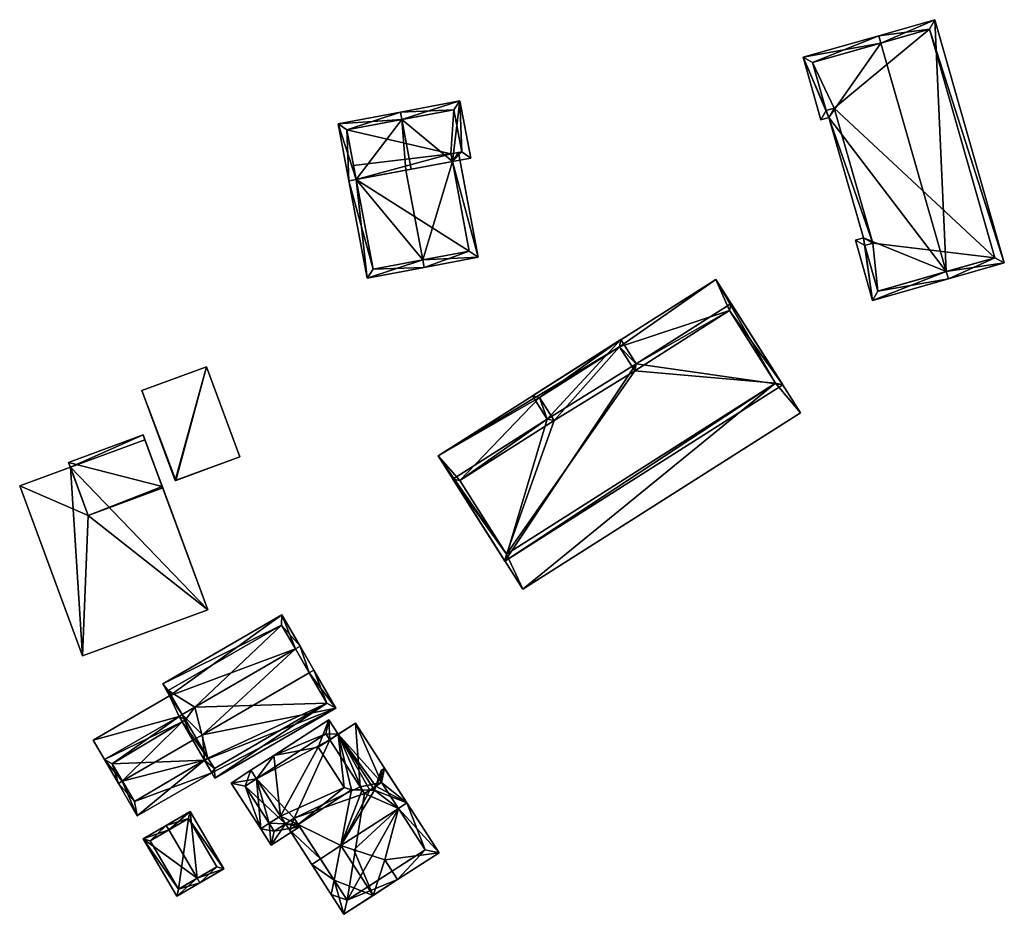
# Model space of a CAD drawing. Header units: inches. Extents: x 2685601 to 2690022, y 1235992 to 1239010.
# Tile 55 of 256: x 2686402 to 2686499, y 1236219 to 1236307. Entities that reach past the tile are written whole.
import ezdxf

# ---------------------------------------------------------------- set-up
doc = ezdxf.new("R2010")
doc.units = ezdxf.units.IN
doc.header["$MEASUREMENT"] = 0
doc.layers.add('Flugdach', color=10, linetype='Continuous')
doc.layers.add('Gebaeude Einzelhaus', color=10, linetype='Continuous')

msp = doc.modelspace()

# ---------------------------------------------------------------- meshes
at = {"layer": 'Flugdach'}
mesh = msp.add_polyface(dxfattribs=at)
corners = [(2686417.36, 1236261.879, 445.704), (2686420.376, 1236273.039, 445.704), (2686414.043, 1236270.7, 445.704), (2686423.641, 1236264.199, 445.704), (2686417.308, 1236261.86, 445.704), (2686414.043, 1236270.7, 445.604), (2686420.376, 1236273.039, 445.604), (2686417.308, 1236261.86, 445.604), (2686423.641, 1236264.199, 445.604)]
mesh.append_faces([[corners[k] for k in face] for face in [(0, 2, 4), (3, 1, 0), (0, 1, 2)]], dxfattribs={"color": 13})
mesh.append_faces([[corners[k] for k in face] for face in [(6, 7, 5), (8, 7, 6), (1, 3, 6), (6, 3, 8), (8, 0, 7), (3, 0, 8), (0, 4, 7), (4, 2, 7), (7, 2, 5), (2, 1, 5), (5, 1, 6)]], dxfattribs={"color": 41})
at = {"layer": 'Gebaeude Einzelhaus'}
mesh = msp.add_polyface(dxfattribs=at)
corners = [(2686481.488, 1236297.519, 441.205), (2686478.946, 1236303.434, 440.915), (2686480.7, 1236297.294, 440.915), (2686486.586, 1236304.837, 443.654), (2686486.38, 1236305.559, 443.654), (2686493.004, 1236282.385, 443.653), (2686484.866, 1236285.699, 441.205), (2686485.775, 1236279.539, 440.915), (2686484.079, 1236285.474, 440.915), (2686493.21, 1236281.664, 443.653), (2686498.705, 1236283.234, 440.666), (2686491.875, 1236307.129, 440.666), (2686481.215, 1236298.221, 441.18), (2686485.794, 1236285.184, 441.471), (2686482.003, 1236298.446, 441.471), (2686485.006, 1236284.959, 441.181), (2686486.29, 1236280.466, 441.181), (2686497.778, 1236283.749, 441.058), (2686491.36, 1236306.201, 441.058), (2686479.874, 1236302.919, 441.181), (2686491.36, 1236306.201, 431.32), (2686479.874, 1236302.919, 431.32), (2686481.215, 1236298.221, 431.32), (2686482.003, 1236298.446, 431.32), (2686485.794, 1236285.184, 431.32), (2686485.006, 1236284.959, 431.32), (2686486.29, 1236280.466, 431.32), (2686497.778, 1236283.749, 431.32)]
mesh.append_faces([[corners[k] for k in face] for face in [(19, 12, 1), (3, 19, 4), (18, 3, 4), (4, 19, 1), (11, 18, 4), (10, 17, 18), (10, 18, 11), (5, 17, 9), (16, 5, 9), (9, 17, 10), (15, 16, 7), (7, 16, 9), (8, 15, 7), (13, 15, 6), (6, 15, 8), (14, 13, 0), (12, 14, 0), (0, 13, 6), (1, 12, 2), (2, 12, 0), (5, 11, 3), (3, 11, 4), (9, 10, 5), (5, 10, 11), (5, 7, 9), (5, 6, 7), (7, 6, 8), (3, 0, 5), (5, 0, 6), (4, 1, 3), (3, 1, 0), (0, 1, 2)]], dxfattribs={"color": 13})
mesh.append_faces([[corners[k] for k in face] for face in [(24, 27, 26), (24, 26, 25), (23, 27, 24), (21, 23, 22), (20, 27, 23), (20, 23, 21), (17, 27, 20), (17, 20, 18), (26, 27, 5), (5, 27, 17), (16, 26, 5), (25, 26, 16), (15, 25, 16), (24, 25, 15), (13, 24, 15), (23, 24, 14), (14, 24, 13), (22, 23, 12), (12, 23, 14), (21, 22, 12), (19, 21, 12), (20, 21, 3), (3, 21, 19), (18, 20, 3)]], dxfattribs={"color": 41})
mesh = msp.add_polyface(dxfattribs=at)
corners = [(2686439.945, 1236292.344, 451.903), (2686440.484, 1236292.445, 452.136), (2686439.569, 1236297.311, 452.136), (2686433.293, 1236296.894, 449.481), (2686439.43, 1236298.049, 452.136), (2686435.084, 1236291.429, 449.8), (2686434.346, 1236291.29, 449.481), (2686444.52, 1236293.203, 450.071), (2686446.319, 1236293.541, 449.15), (2686445.265, 1236299.145, 449.15), (2686434.169, 1236296.295, 449.8), (2686444.381, 1236293.94, 450.071), (2686445.443, 1236294.14, 449.527), (2686444.666, 1236298.27, 449.527), (2686444.52, 1236293.203, 449.627), (2686447.051, 1236283.79, 449.26), (2686445.118, 1236294.079, 449.26), (2686441.603, 1236283.529, 451.903), (2686441.741, 1236282.793, 451.903), (2686444.381, 1236293.94, 449.627), (2686436.143, 1236281.739, 449.481), (2686446.176, 1236284.389, 449.627), (2686436.741, 1236282.615, 449.8), (2686444.52, 1236293.203, 437.356), (2686444.381, 1236293.94, 437.356), (2686445.443, 1236294.14, 437.356), (2686444.666, 1236298.27, 437.356), (2686434.169, 1236296.295, 437.356), (2686434.822, 1236292.82, 437.356), (2686435.084, 1236291.429, 437.356), (2686436.741, 1236282.615, 437.356), (2686446.176, 1236284.389, 437.356)]
mesh.append_faces([[corners[k] for k in face] for face in [(20, 22, 18), (18, 22, 17), (20, 6, 22), (22, 6, 5), (15, 14, 16), (16, 14, 19), (15, 21, 14), (15, 18, 21), (21, 18, 17), (20, 5, 6), (20, 17, 5), (5, 17, 0), (20, 18, 17), (17, 14, 0), (14, 16, 19), (18, 15, 17), (17, 15, 14), (14, 15, 16), (9, 13, 4), (4, 13, 2), (7, 12, 8), (8, 12, 9), (9, 12, 13), (7, 11, 12), (10, 4, 2), (10, 3, 4), (10, 6, 3), (10, 5, 6), (7, 2, 1), (7, 9, 2), (2, 9, 4), (7, 8, 9), (5, 3, 6), (0, 2, 5), (5, 2, 3), (3, 2, 4), (0, 1, 2)]], dxfattribs={"color": 13})
mesh.append_faces([[corners[k] for k in face] for face in [(29, 31, 30), (29, 23, 31), (21, 31, 14), (14, 31, 23), (21, 30, 31), (17, 22, 21), (21, 22, 30), (5, 30, 22), (5, 29, 30), (25, 24, 26), (26, 24, 27), (27, 24, 28), (28, 24, 29), (29, 24, 23), (7, 1, 14), (14, 1, 0), (28, 10, 27), (28, 5, 10), (28, 29, 5), (2, 13, 10), (10, 13, 27), (27, 13, 26), (13, 12, 26), (26, 12, 25), (19, 12, 11), (19, 24, 12), (12, 24, 25), (14, 11, 7), (14, 19, 11), (14, 23, 19), (19, 23, 24)]], dxfattribs={"color": 41})
mesh = msp.add_polyface(dxfattribs=at)
corners = [(2686476.255, 1236271.428, 447.408), (2686478.693, 1236268.521, 447.408), (2686470.379, 1236281.615, 447.408), (2686451.419, 1236251.205, 447.408), (2686460.915, 1236275.014, 447.408), (2686443.106, 1236264.298, 447.408), (2686471.728, 1236278.559, 447.408), (2686449.825, 1236254.646, 447.408), (2686445.244, 1236261.864, 447.408), (2686453.068, 1236270.031, 447.408), (2686462.418, 1236272.648, 447.408), (2686454.516, 1236267.75, 447.408), (2686470.379, 1236281.615, 433.886), (2686478.693, 1236268.521, 433.885), (2686443.106, 1236264.298, 433.886), (2686451.419, 1236251.205, 433.885), (2686460.915, 1236275.014, 433.886), (2686449.825, 1236254.646, 433.886), (2686445.244, 1236261.864, 433.886), (2686453.068, 1236270.031, 433.886), (2686476.255, 1236271.428, 433.886), (2686471.728, 1236278.559, 433.886), (2686462.418, 1236272.648, 433.886), (2686454.516, 1236267.75, 433.886)]
mesh.append_faces([[corners[k] for k in face] for face in [(9, 8, 11), (10, 6, 4), (7, 3, 0), (4, 5, 9), (9, 5, 8), (8, 5, 7), (7, 5, 3), (2, 4, 6), (0, 2, 6), (4, 2, 5), (1, 0, 3), (0, 1, 2)]], dxfattribs={"color": 13})
mesh.append_faces([[corners[k] for k in face] for face in [(18, 19, 23), (16, 21, 22), (20, 15, 17), (20, 13, 15), (16, 12, 21), (21, 12, 20), (20, 12, 13), (18, 14, 19), (19, 14, 16), (14, 18, 17), (14, 17, 15), (16, 14, 12), (1, 3, 13), (13, 3, 15), (3, 5, 15), (15, 5, 14), (5, 2, 14), (14, 2, 12), (2, 1, 12), (12, 1, 13)]], dxfattribs={"color": 41})
mesh = msp.add_polyface(dxfattribs=at)
corners = [(2686453.826, 1236267.904, 450.229), (2686461.069, 1236275.704, 450.229), (2686452.378, 1236270.185, 450.229), (2686444.554, 1236262.018, 450.229), (2686449.671, 1236253.956, 450.229), (2686462.571, 1236273.338, 450.229), (2686476.945, 1236271.274, 450.229), (2686471.881, 1236279.249, 450.229), (2686453.068, 1236270.031, 450.229), (2686445.244, 1236261.864, 450.229), (2686454.516, 1236267.75, 450.229), (2686449.825, 1236254.646, 450.229), (2686476.255, 1236271.428, 450.229), (2686471.728, 1236278.559, 450.229), (2686460.915, 1236275.014, 450.229), (2686462.418, 1236272.648, 450.229), (2686462.418, 1236272.648, 447.408), (2686471.728, 1236278.559, 447.408), (2686460.915, 1236275.014, 447.408), (2686453.068, 1236270.031, 447.408), (2686454.516, 1236267.75, 447.408), (2686445.244, 1236261.864, 447.408), (2686449.825, 1236254.646, 447.408), (2686476.255, 1236271.428, 447.408), (2686471.728, 1236278.559, 433.886), (2686476.255, 1236271.428, 433.886), (2686462.418, 1236272.648, 433.886), (2686454.516, 1236267.75, 433.886), (2686460.915, 1236275.014, 433.886), (2686449.825, 1236254.646, 433.886), (2686453.068, 1236270.031, 433.886), (2686445.244, 1236261.864, 433.886)]
mesh.append_faces([[corners[k] for k in face] for face in [(14, 8, 1), (15, 14, 5), (13, 15, 5), (5, 14, 1), (7, 13, 5), (6, 12, 13), (6, 13, 7), (11, 12, 4), (4, 12, 6), (9, 11, 3), (3, 11, 4), (10, 9, 0), (8, 10, 0), (0, 9, 3), (1, 8, 2), (2, 8, 0), (7, 5, 6), (6, 5, 4), (5, 1, 0), (4, 5, 0), (3, 4, 0), (0, 1, 2)]], dxfattribs={"color": 13})
mesh.append_faces([[corners[k] for k in face] for face in [(27, 29, 31), (28, 27, 30), (26, 25, 29), (26, 29, 27), (26, 27, 28), (24, 25, 26), (13, 12, 17), (17, 12, 23), (12, 11, 23), (23, 11, 22), (21, 22, 9), (9, 22, 11), (9, 10, 21), (21, 10, 20), (10, 8, 20), (20, 8, 19), (8, 14, 19), (19, 14, 18), (14, 15, 18), (18, 15, 16), (15, 13, 16), (16, 13, 17)]], dxfattribs={"color": 41})
mesh = msp.add_polyface(dxfattribs=at)
corners = [(2686408.755, 1236258.448, 444.751), (2686408.204, 1236244.636, 444.751), (2686420.501, 1236249.179, 444.751), (2686402.036, 1236261.335, 444.751), (2686416.079, 1236261.153, 444.751), (2686407.009, 1236263.172, 444.751), (2686416.029, 1236261.287, 447.143), (2686406.836, 1236263.64, 447.143), (2686408.755, 1236258.448, 447.143), (2686414.16, 1236266.345, 447.143), (2686416.079, 1236261.153, 447.143), (2686402.036, 1236261.335, 439.431), (2686407.009, 1236263.172, 439.431), (2686408.204, 1236244.636, 439.431), (2686420.501, 1236249.179, 439.431), (2686414.334, 1236265.878, 439.431), (2686416.029, 1236261.287, 444.751), (2686414.334, 1236265.878, 444.751), (2686406.836, 1236263.64, 439.431), (2686414.16, 1236266.345, 439.431), (2686407.009, 1236263.173, 439.431)]
mesh.append_faces([[corners[k] for k in face] for face in [(6, 8, 10), (9, 7, 6), (6, 7, 8), (3, 0, 5), (0, 2, 4), (3, 1, 0), (0, 1, 2)]], dxfattribs={"color": 13})
mesh.append_faces([[corners[k] for k in face] for face in [(18, 19, 20), (20, 19, 15), (10, 4, 6), (6, 4, 16), (6, 17, 9), (9, 17, 19), (19, 17, 15), (6, 16, 17), (0, 4, 8), (8, 4, 10), (8, 5, 0), (5, 18, 20), (8, 7, 5), (5, 7, 18), (7, 9, 18), (18, 9, 19), (12, 13, 11), (12, 14, 13), (12, 15, 14), (4, 15, 16), (16, 15, 17), (4, 14, 15), (4, 2, 14), (2, 1, 14), (14, 1, 13), (1, 3, 13), (13, 3, 11), (11, 5, 12), (11, 3, 5)]], dxfattribs={"color": 41})
mesh = msp.add_polyface(dxfattribs=at)
corners = [(2686420.9, 1236233.165, 447.458), (2686421.209, 1236232.631, 446.921), (2686433.081, 1236239.51, 446.921), (2686430.464, 1236242.984, 450.681), (2686430.916, 1236243.246, 450.681), (2686419.976, 1236236.906, 450.681), (2686420.178, 1236234.41, 448.712), (2686419.045, 1236236.366, 450.681), (2686429.56, 1236245.588, 447.695), (2686429.103, 1236245.323, 447.695), (2686417.988, 1236238.882, 447.695), (2686417.688, 1236238.708, 447.695), (2686418.3, 1236238.35, 448.375), (2686417.999, 1236238.17, 448.38), (2686421.15, 1236233.6, 447.677), (2686420.5, 1236234.6, 448.714), (2686432.2, 1236240, 447.675), (2686413.578, 1236228.921, 447.458), (2686412.111, 1236232.349, 450.681), (2686411.723, 1236232.124, 450.681), (2686410.366, 1236234.464, 447.695), (2686417.999, 1236238.17, 448.379), (2686417.688, 1236238.708, 447.696), (2686413.3, 1236230.35, 448.656), (2686411.1, 1236234.05, 448.497), (2686409.265, 1236236.364, 446.746), (2686416.76, 1236240.739, 446.734), (2686427.765, 1236248.685, 446.146), (2686416.079, 1236241.914, 446.146), (2686416.6, 1236241.25, 446.508), (2686427.75, 1236247.65, 446.53), (2686420.178, 1236234.41, 439.27), (2686420.5, 1236234.6, 439.27), (2686421.15, 1236233.6, 439.27), (2686432.2, 1236240, 439.27), (2686429.103, 1236245.323, 439.27), (2686418.3, 1236238.35, 439.27), (2686417.989, 1236238.881, 439.27), (2686417.999, 1236238.17, 439.27), (2686419.247, 1236239.612, 439.27), (2686411.1, 1236234.05, 439.27), (2686413.3, 1236230.35, 439.27), (2686427.75, 1236247.65, 439.27), (2686416.6, 1236241.25, 439.27)]
mesh.append_faces([[corners[k] for k in face] for face in [(28, 29, 26), (9, 30, 8), (8, 30, 27), (27, 30, 28), (28, 30, 29), (26, 29, 10), (25, 22, 20), (25, 26, 22), (22, 26, 10), (26, 27, 28), (26, 9, 27), (27, 9, 8), (26, 10, 9), (25, 22, 26), (26, 22, 10), (25, 20, 22), (20, 24, 19), (19, 24, 18), (20, 22, 24), (24, 22, 21), (17, 23, 0), (0, 23, 6), (17, 19, 23), (23, 19, 18), (20, 21, 22), (20, 18, 21), (21, 18, 7), (20, 19, 18), (17, 18, 19), (17, 6, 18), (18, 6, 7), (17, 0, 6), (1, 16, 2), (2, 16, 4), (4, 16, 3), (0, 14, 1), (1, 14, 16), (0, 6, 14), (14, 6, 15), (10, 12, 11), (11, 12, 13), (4, 3, 8), (8, 3, 9), (5, 10, 7), (7, 10, 11), (3, 9, 5), (5, 9, 10), (4, 8, 3), (3, 8, 9), (6, 5, 7), (0, 2, 6), (6, 2, 5), (5, 2, 3), (3, 2, 4), (0, 1, 2)]], dxfattribs={"color": 13})
mesh.append_faces([[corners[k] for k in face] for face in [(39, 42, 35), (37, 43, 39), (39, 43, 42), (10, 29, 37), (37, 29, 43), (29, 42, 43), (29, 30, 42), (30, 35, 42), (30, 9, 35), (38, 31, 40), (40, 31, 41), (23, 31, 6), (23, 41, 31), (18, 24, 23), (23, 24, 41), (41, 24, 40), (21, 40, 24), (21, 38, 40), (36, 32, 38), (38, 32, 31), (32, 34, 33), (36, 39, 32), (32, 39, 34), (34, 39, 35), (36, 37, 39), (13, 12, 38), (38, 12, 36), (37, 36, 10), (10, 36, 12), (3, 16, 9), (9, 16, 35), (35, 16, 34), (14, 33, 16), (16, 33, 34), (15, 32, 14), (14, 32, 33), (6, 32, 15), (6, 31, 32)]], dxfattribs={"color": 41})
mesh = msp.add_polyface(dxfattribs=at)
corners = [(2686428.133, 1236228.155, 448.715), (2686428.52, 1236227.556, 449.134), (2686429.361, 1236228.099, 449.134), (2686433.901, 1236231.708, 448.801), (2686434.606, 1236231.488, 449.134), (2686427.644, 1236228.912, 448.185), (2686431.344, 1236235.666, 446.033), (2686432.403, 1236238.364, 445.04), (2686432.481, 1236236.402, 446.033), (2686426.974, 1236234.856, 445.04), (2686433.32, 1236236.944, 446.033), (2686425.28, 1236232.572, 445.627), (2686424.738, 1236233.411, 445.04), (2686430.715, 1236224.159, 453.447), (2686431.555, 1236224.702, 453.447), (2686433.576, 1236226.008, 453.447), (2686436.86, 1236231.464, 450.46), (2686439.22, 1236229.655, 453.447), (2686436.42, 1236231.469, 450.201), (2686435.668, 1236231.477, 449.759), (2686440.061, 1236230.198, 453.447), (2686436.991, 1236231.837, 450.201), (2686437.866, 1236233.594, 449.134), (2686437.529, 1236233.376, 449.134), (2686437.894, 1236224.605, 450.239), (2686439.145, 1236222.669, 448.138), (2686443.223, 1236225.303, 448.138), (2686434.836, 1236225.598, 452.511), (2686434.846, 1236225.596, 452.504), (2686432.905, 1236222.613, 451.181), (2686432.625, 1236221.201, 450.239), (2686430.715, 1236224.159, 450.239), (2686431.555, 1236224.702, 451.181), (2686433.876, 1236219.265, 450.239), (2686436.738, 1236221.114, 453.447), (2686439.145, 1236222.669, 450.239), (2686432.105, 1236236.981, 445.627), (2686428.974, 1236228.698, 448.715), (2686434.174, 1236220.648, 449.049), (2686441.84, 1236225.6, 449.049), (2686433.876, 1236219.265, 448.138), (2686437.569, 1236232.211, 450.201), (2686435.888, 1236231.125, 450.201), (2686422.796, 1236232.158, 445.04), (2686425.703, 1236227.658, 448.185), (2686426.544, 1236228.201, 448.185), (2686428.133, 1236228.155, 447.743), (2686426.735, 1236226.061, 447.253), (2686429.517, 1236227.858, 447.253), (2686428.974, 1236228.698, 447.743), (2686424.179, 1236231.86, 445.627), (2686427.033, 1236227.444, 447.743), (2686428.133, 1236228.155, 439.077), (2686428.974, 1236228.698, 439.077), (2686434.174, 1236220.648, 439.077), (2686441.84, 1236225.6, 439.077), (2686439.221, 1236229.654, 449.631), (2686439.221, 1236229.654, 439.077), (2686437.569, 1236232.211, 449.631), (2686435.888, 1236231.125, 449.755), (2686432.481, 1236236.402, 439.077), (2686432.105, 1236236.981, 439.077), (2686425.28, 1236232.572, 439.077), (2686435.469, 1236231.794, 439.077), (2686435.888, 1236231.125, 439.077), (2686437.569, 1236232.211, 439.077), (2686424.179, 1236231.86, 439.077), (2686427.033, 1236227.444, 439.077)]
mesh.append_faces([[corners[k] for k in face] for face in [(48, 46, 49), (44, 51, 47), (47, 51, 48), (48, 51, 46), (44, 45, 51), (12, 50, 43), (43, 50, 44), (44, 50, 45), (12, 11, 50), (45, 46, 5), (46, 48, 49), (44, 47, 45), (45, 47, 46), (46, 47, 48), (11, 45, 5), (11, 44, 45), (11, 43, 44), (11, 12, 43), (42, 19, 18), (20, 41, 22), (22, 41, 23), (23, 41, 21), (20, 17, 41), (25, 39, 26), (26, 39, 20), (20, 39, 17), (30, 38, 40), (40, 38, 25), (25, 38, 39), (13, 29, 30), (30, 29, 38), (13, 14, 29), (1, 14, 13), (1, 2, 14), (0, 37, 1), (1, 37, 2), (9, 11, 12), (8, 36, 10), (10, 36, 7), (7, 36, 9), (9, 36, 11), (34, 28, 27), (34, 24, 28), (34, 35, 24), (27, 15, 34), (29, 34, 15), (29, 33, 34), (29, 30, 33), (32, 31, 29), (29, 31, 30), (14, 13, 29), (29, 13, 30), (15, 14, 29), (24, 17, 28), (28, 17, 27), (27, 17, 15), (24, 26, 17), (17, 26, 20), (24, 25, 26), (21, 22, 23), (16, 20, 21), (21, 20, 22), (16, 17, 20), (2, 15, 4), (4, 15, 19), (19, 15, 18), (18, 15, 16), (16, 15, 17), (1, 14, 2), (2, 14, 15), (1, 13, 14), (5, 9, 11), (11, 9, 12), (7, 8, 10), (5, 6, 9), (9, 6, 7), (7, 6, 8), (5, 3, 6), (0, 2, 5), (5, 2, 3), (3, 2, 4), (0, 1, 2)]], dxfattribs={"color": 13})
mesh.append_faces([[corners[k] for k in face] for face in [(62, 52, 66), (66, 52, 67), (51, 52, 46), (51, 67, 52), (45, 50, 51), (51, 50, 67), (67, 50, 66), (11, 62, 50), (50, 62, 66), (62, 53, 52), (54, 57, 55), (53, 64, 54), (54, 64, 57), (57, 64, 65), (53, 63, 64), (62, 60, 53), (53, 60, 63), (62, 61, 60), (61, 62, 36), (36, 62, 11), (61, 36, 60), (60, 36, 8), (59, 19, 42), (42, 18, 59), (58, 21, 41), (41, 56, 58), (56, 39, 57), (57, 39, 55), (41, 17, 56), (56, 17, 39), (39, 38, 55), (55, 38, 54), (49, 2, 37), (2, 29, 14), (49, 38, 2), (2, 38, 29), (49, 54, 38), (49, 53, 54), (46, 49, 0), (0, 49, 37), (46, 53, 49), (46, 52, 53), (0, 5, 46), (25, 24, 35), (33, 35, 34), (40, 25, 33), (33, 25, 35), (40, 33, 30)]], dxfattribs={"color": 41})
mesh = msp.add_polyface(dxfattribs=at)
corners = [(2686437.569, 1236232.211, 449.631), (2686440.061, 1236230.198, 448.801), (2686435.001, 1236238.029, 448.801), (2686439.221, 1236229.654, 449.631), (2686433.32, 1236236.944, 450.46), (2686436.991, 1236231.837, 450.201), (2686436.86, 1236231.464, 450.46), (2686431.344, 1236235.666, 448.801), (2686433.901, 1236231.708, 448.801), (2686434.606, 1236231.488, 449.134), (2686435.668, 1236231.477, 449.759), (2686436.42, 1236231.469, 450.201), (2686435.888, 1236231.125, 449.755), (2686439.221, 1236229.654, 439.077), (2686440.061, 1236230.198, 439.077), (2686435.001, 1236238.029, 439.077), (2686432.481, 1236236.402, 446.033), (2686432.481, 1236236.402, 439.077), (2686431.344, 1236235.666, 446.033), (2686437.569, 1236232.211, 439.077), (2686435.469, 1236231.794, 439.077), (2686435.888, 1236231.125, 439.077)]
mesh.append_faces([[corners[k] for k in face] for face in [(4, 11, 6), (4, 10, 11), (11, 10, 12), (4, 9, 10), (4, 8, 9), (4, 7, 8), (0, 4, 5), (5, 4, 6), (0, 2, 4), (3, 1, 0), (0, 1, 2)]], dxfattribs={"color": 13})
mesh.append_faces([[corners[k] for k in face] for face in [(15, 20, 17), (14, 19, 15), (15, 19, 20), (20, 19, 21), (14, 13, 19), (8, 7, 18), (7, 16, 18), (16, 15, 17), (7, 2, 16), (16, 2, 15), (7, 4, 2), (2, 1, 15), (15, 1, 14), (13, 1, 3), (13, 14, 1)]], dxfattribs={"color": 41})
mesh = msp.add_polyface(dxfattribs=at)
corners = [(2686419.456, 1236222.803, 448.139), (2686419.709, 1236222.371, 448.139), (2686422.063, 1236223.748, 445.896), (2686418.779, 1236229.364, 445.896), (2686416.677, 1236227.557, 448.139), (2686416.425, 1236227.989, 448.139), (2686414.171, 1236226.671, 445.885), (2686417.455, 1236221.054, 445.885), (2686418.6, 1236228.68, 446.307), (2686421.379, 1236223.926, 446.308), (2686414.855, 1236226.493, 446.317), (2686417.634, 1236221.738, 446.316), (2686417.634, 1236221.738, 440.627), (2686421.379, 1236223.926, 440.627), (2686418.6, 1236228.68, 440.627), (2686414.855, 1236226.493, 440.627)]
mesh.append_faces([[corners[k] for k in face] for face in [(1, 11, 0), (0, 9, 1), (7, 11, 1), (10, 11, 6), (6, 11, 7), (4, 10, 5), (8, 4, 5), (5, 10, 6), (3, 8, 5), (9, 8, 2), (1, 9, 2), (2, 8, 3), (0, 7, 1), (5, 6, 4), (4, 6, 0), (0, 6, 7), (0, 3, 4), (4, 3, 5), (0, 2, 3), (0, 1, 2)]], dxfattribs={"color": 13})
mesh.append_faces([[corners[k] for k in face] for face in [(13, 12, 14), (14, 12, 15), (11, 15, 12), (11, 10, 15), (4, 8, 10), (10, 8, 15), (15, 8, 14), (8, 13, 14), (8, 9, 13), (9, 12, 13), (9, 11, 12), (9, 0, 11)]], dxfattribs={"color": 41})

doc.saveas('drawing.dxf')
